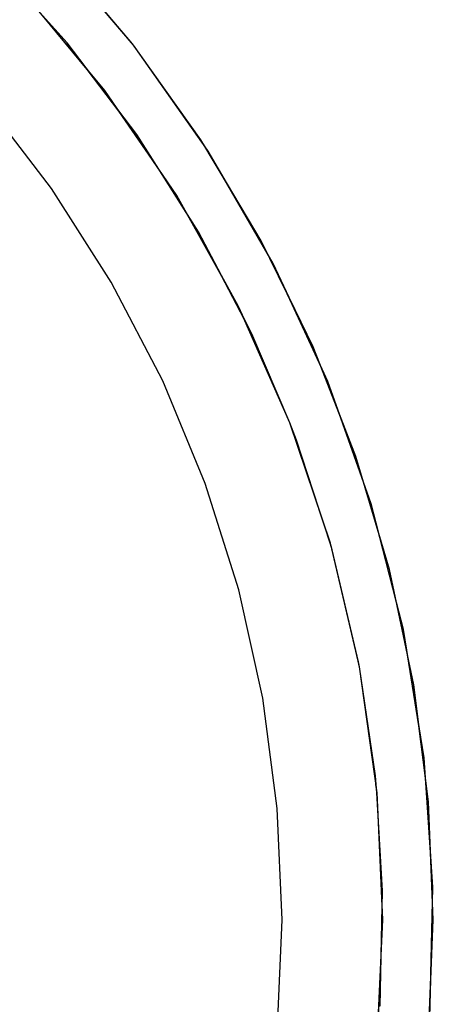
# Model space of a CAD drawing. Extents: x 0.02 to 3.36, y -1.67 to 1.67.
# Tile 25 of 26: x 2.88 to 3.36, y -0.1 to 1.06. Entities that reach past the tile are written whole.
import ezdxf

# ---------------------------------------------------------------- set-up
doc = ezdxf.new("R2010")
doc.units = 0
doc.header["$MEASUREMENT"] = 0
doc.layers.get('0').update_dxf_attribs({"color": 13, "linetype": 'CONTINUOUS'})

# ---------------------------------------------------------------- blocks, each defined once
blk = doc.blocks.new('CEARA_PM_STL')
at = {"color": 0}
for p, q in [((3.0116, 1.0261, 0.0339), (2.9128, 1.1421, 0.0339)), ((3.0116, 1.0261, 0.0339), (2.9128, 1.1421, 0.0339)), ((3.0104, 1.0277, 3.3822), (2.921, 1.1332, 3.3822)), ((3.0104, 1.0277, 3.3822), (2.921, 1.1332, 3.3822)), ((3.0104, 1.0277, 3.4216), (2.921, 1.1332, 3.4216)), ((3.0104, 1.0277, 3.4216), (2.921, 1.1332, 3.4216)), ((3.0104, 1.0277, 3.3822), (2.921, 1.1332, 3.3822)), ((2.9337, 1.0289, 2.9885), (2.8432, 1.1294, 2.9885)), ((2.9337, 1.0289, 2.9885), (2.8432, 1.1294, 2.9885)), ((2.9781, 0.9728, 0.0929), (2.8828, 1.0875, 0.0929)), ((2.9781, 0.9728, 0.0929), (2.8828, 1.0875, 0.0929)), ((2.9575, 0.9976, 3.3822), (2.905, 1.0608, 3.3822)), ((2.9575, 0.9976, 3.3822), (2.905, 1.0608, 3.3822)), ((2.9337, 1.0289, 3.3822), (2.905, 1.0608, 3.3822)), ((3.0154, 0.9212, 2.9885), (2.9337, 1.0289, 2.9885)), ((2.9337, 1.0289, 2.9885), (2.9337, 1.0289, 3.3822)), ((2.9575, 0.9976, 3.3822), (2.9337, 1.0289, 3.3822)), ((2.9337, 1.0289, 2.9885), (2.9337, 1.0289, 3.3822)), ((3.0154, 0.9212, 2.9885), (2.9337, 1.0289, 2.9885)), ((3.0116, 1.0261, 3.3822), (3.0104, 1.0277, 3.3822)), ((3.0104, 1.0277, 3.3822), (3.0104, 1.0277, 3.4216)), ((3.0907, 0.9152, 3.4216), (3.0104, 1.0277, 3.4216)), ((3.0116, 1.0261, 3.3822), (3.0104, 1.0277, 3.3822)), ((3.0104, 1.0277, 3.3822), (3.0104, 1.0277, 3.4216)), ((3.0907, 0.9152, 3.4216), (3.0104, 1.0277, 3.4216)), ((3.0116, 1.0261, 3.3822), (3.0104, 1.0277, 3.3822)), ((3.0203, 1.0138, 3.3822), (3.0116, 1.0261, 3.3822)), ((3.0203, 1.0138, 3.3822), (3.0116, 1.0261, 3.3822)), ((3.0116, 1.0261, 3.3822), (3.0116, 1.0261, 0.0339)), ((3.0994, 0.9017, 0.0339), (3.0116, 1.0261, 0.0339)), ((3.0116, 1.0261, 3.3822), (3.0116, 1.0261, 0.0339)), ((3.0203, 1.0138, 3.3822), (3.0116, 1.0261, 3.3822)), ((3.0994, 0.9017, 0.0339), (3.0116, 1.0261, 0.0339)), ((3.0907, 0.9152, 3.3822), (3.0203, 1.0138, 3.3822)), ((3.0907, 0.9152, 3.3822), (3.0203, 1.0138, 3.3822)), ((3.0907, 0.9152, 3.3822), (3.0203, 1.0138, 3.3822)), ((2.9781, 0.9728, 3.3822), (2.9575, 0.9976, 3.3822)), ((2.9781, 0.9728, 3.3822), (2.9575, 0.9976, 3.3822)), ((2.9945, 0.9488, 3.3822), (2.9575, 0.9976, 3.3822)), ((2.9781, 0.9728, 0.0929), (2.9781, 0.9728, 3.3822)), ((2.9781, 0.9728, 0.0929), (2.9781, 0.9728, 3.3822)), ((3.0624, 0.8498, 0.0929), (2.9781, 0.9728, 0.0929)), ((2.9945, 0.9488, 3.3822), (2.9781, 0.9728, 3.3822)), ((2.9945, 0.9488, 3.3822), (2.9781, 0.9728, 3.3822)), ((3.0624, 0.8498, 0.0929), (2.9781, 0.9728, 0.0929)), ((2.9155, 0.8581, 3.3822), (2.836, 0.9617, 3.3822)), ((2.9155, 0.8581, 2.9885), (2.836, 0.9617, 2.9885)), ((2.9155, 0.8581, 3.3822), (2.836, 0.9617, 3.3822)), ((2.9155, 0.8581, 2.9885), (2.836, 0.9617, 2.9885)), ((3.0412, 0.8807, 3.3822), (2.9945, 0.9488, 3.3822)), ((3.0412, 0.8807, 3.3822), (2.9945, 0.9488, 3.3822)), ((3.0154, 0.9212, 3.3822), (2.9945, 0.9488, 3.3822)), ((3.0879, 0.8071, 2.9885), (3.0154, 0.9212, 2.9885)), ((3.0154, 0.9212, 2.9885), (3.0154, 0.9212, 3.3822)), ((3.0412, 0.8807, 3.3822), (3.0154, 0.9212, 3.3822)), ((3.0154, 0.9212, 2.9885), (3.0154, 0.9212, 3.3822)), ((3.0879, 0.8071, 2.9885), (3.0154, 0.9212, 2.9885)), ((3.0951, 0.9079, 3.3822), (3.0907, 0.9152, 3.3822)), ((3.0951, 0.9079, 3.3822), (3.0907, 0.9152, 3.3822)), ((3.0907, 0.9152, 3.3822), (3.0907, 0.9152, 3.4216)), ((3.1615, 0.7964, 3.4216), (3.0907, 0.9152, 3.4216)), ((3.1615, 0.7964, 3.4216), (3.0907, 0.9152, 3.4216)), ((3.0907, 0.9152, 3.3822), (3.0907, 0.9152, 3.4216)), ((3.0951, 0.9079, 3.3822), (3.0907, 0.9152, 3.3822)), ((3.0994, 0.9017, 3.3822), (3.0951, 0.9079, 3.3822)), ((3.0994, 0.9017, 3.3822), (3.0951, 0.9079, 3.3822)), ((3.0994, 0.9017, 3.3822), (3.0951, 0.9079, 3.3822)), ((3.1207, 0.8649, 3.3822), (3.0994, 0.9017, 3.3822)), ((3.1207, 0.8649, 3.3822), (3.0994, 0.9017, 3.3822)), ((3.0994, 0.9017, 3.3822), (3.0994, 0.9017, 0.0339)), ((3.1756, 0.7698, 0.0339), (3.0994, 0.9017, 0.0339)), ((3.0994, 0.9017, 3.3822), (3.0994, 0.9017, 0.0339)), ((3.1207, 0.8649, 3.3822), (3.0994, 0.9017, 3.3822)), ((3.1756, 0.7698, 0.0339), (3.0994, 0.9017, 0.0339)), ((3.0624, 0.8498, 3.3822), (3.0412, 0.8807, 3.3822)), ((3.0624, 0.8498, 3.3822), (3.0412, 0.8807, 3.3822)), ((3.0735, 0.8297, 3.3822), (3.0412, 0.8807, 3.3822)), ((2.9856, 0.748, 3.3822), (2.9155, 0.8581, 3.3822)), ((2.9856, 0.748, 2.9885), (2.9155, 0.8581, 2.9885)), ((2.9856, 0.748, 3.3822), (2.9155, 0.8581, 3.3822)), ((2.9155, 0.8581, 3.3822), (2.9155, 0.8581, 2.9885)), ((2.9856, 0.748, 2.9885), (2.9155, 0.8581, 2.9885)), ((2.9155, 0.8581, 3.3822), (2.9155, 0.8581, 2.9885)), ((3.1685, 0.782, 3.3822), (3.1207, 0.8649, 3.3822)), ((3.1615, 0.7964, 3.3822), (3.1207, 0.8649, 3.3822)), ((3.1685, 0.782, 3.3822), (3.1207, 0.8649, 3.3822)), ((3.1685, 0.782, 3.3822), (3.1207, 0.8649, 3.3822)), ((3.1615, 0.7964, 3.3822), (3.1207, 0.8649, 3.3822)), ((3.0624, 0.8498, 0.0929), (3.0624, 0.8498, 3.3822)), ((3.0624, 0.8498, 0.0929), (3.0624, 0.8498, 3.3822)), ((3.1349, 0.7195, 0.0929), (3.0624, 0.8498, 0.0929)), ((3.0735, 0.8297, 3.3822), (3.0624, 0.8498, 3.3822)), ((3.0735, 0.8297, 3.3822), (3.0624, 0.8498, 3.3822)), ((3.1349, 0.7195, 0.0929), (3.0624, 0.8498, 0.0929)), ((3.1147, 0.7559, 3.3822), (3.0735, 0.8297, 3.3822)), ((3.1147, 0.7559, 3.3822), (3.0735, 0.8297, 3.3822)), ((3.0879, 0.8071, 3.3822), (3.0735, 0.8297, 3.3822)), ((3.1505, 0.6873, 2.9885), (3.0879, 0.8071, 2.9885)), ((3.0879, 0.8071, 2.9885), (3.0879, 0.8071, 3.3822)), ((3.1147, 0.7559, 3.3822), (3.0879, 0.8071, 3.3822)), ((3.0879, 0.8071, 2.9885), (3.0879, 0.8071, 3.3822)), ((3.1505, 0.6873, 2.9885), (3.0879, 0.8071, 2.9885)), ((3.1615, 0.7964, 3.3822), (3.1615, 0.7964, 3.4216)), ((3.1685, 0.782, 3.3822), (3.1615, 0.7964, 3.3822)), ((3.1615, 0.7964, 3.3822), (3.1615, 0.7964, 3.4216)), ((3.2223, 0.6721, 3.4216), (3.1615, 0.7964, 3.4216)), ((3.2223, 0.6721, 3.4216), (3.1615, 0.7964, 3.4216)), ((3.1685, 0.782, 3.3822), (3.1615, 0.7964, 3.3822)), ((3.1756, 0.7698, 3.3822), (3.1685, 0.782, 3.3822)), ((3.1756, 0.7698, 3.3822), (3.1685, 0.782, 3.3822)), ((3.1756, 0.7698, 3.3822), (3.1685, 0.782, 3.3822)), ((3.194, 0.7299, 3.3822), (3.1756, 0.7698, 3.3822)), ((3.194, 0.7299, 3.3822), (3.1756, 0.7698, 3.3822)), ((3.2394, 0.6315, 0.0339), (3.1756, 0.7698, 0.0339)), ((3.1756, 0.7698, 3.3822), (3.1756, 0.7698, 0.0339)), ((3.194, 0.7299, 3.3822), (3.1756, 0.7698, 3.3822)), ((3.1756, 0.7698, 3.3822), (3.1756, 0.7698, 0.0339)), ((3.2394, 0.6315, 0.0339), (3.1756, 0.7698, 0.0339)), ((3.1349, 0.7195, 3.3822), (3.1147, 0.7559, 3.3822)), ((3.1349, 0.7195, 3.3822), (3.1147, 0.7559, 3.3822)), ((3.1417, 0.7042, 3.3822), (3.1147, 0.7559, 3.3822)), ((3.0459, 0.6323, 3.3822), (2.9856, 0.748, 3.3822)), ((3.0459, 0.6323, 2.9885), (2.9856, 0.748, 2.9885)), ((3.0459, 0.6323, 3.3822), (2.9856, 0.748, 3.3822)), ((2.9856, 0.748, 3.3822), (2.9856, 0.748, 2.9885)), ((3.0459, 0.6323, 2.9885), (2.9856, 0.748, 2.9885)), ((2.9856, 0.748, 3.3822), (2.9856, 0.748, 2.9885)), ((3.2308, 0.6502, 3.3822), (3.194, 0.7299, 3.3822)), ((3.2223, 0.6721, 3.3822), (3.194, 0.7299, 3.3822)), ((3.2308, 0.6502, 3.3822), (3.194, 0.7299, 3.3822)), ((3.2308, 0.6502, 3.3822), (3.194, 0.7299, 3.3822)), ((3.2223, 0.6721, 3.3822), (3.194, 0.7299, 3.3822)), ((3.1349, 0.7195, 0.0929), (3.1349, 0.7195, 3.3822)), ((3.1349, 0.7195, 0.0929), (3.1349, 0.7195, 3.3822)), ((3.1951, 0.5831, 0.0929), (3.1349, 0.7195, 0.0929)), ((3.1417, 0.7042, 3.3822), (3.1349, 0.7195, 3.3822)), ((3.1417, 0.7042, 3.3822), (3.1349, 0.7195, 3.3822)), ((3.1951, 0.5831, 0.0929), (3.1349, 0.7195, 0.0929)), ((3.1778, 0.6224, 3.3822), (3.1417, 0.7042, 3.3822)), ((3.1778, 0.6224, 3.3822), (3.1417, 0.7042, 3.3822)), ((3.1505, 0.6873, 3.3822), (3.1417, 0.7042, 3.3822)), ((3.1505, 0.6873, 2.9885), (3.1505, 0.6873, 3.3822)), ((3.1948, 0.583, 2.9885), (3.1505, 0.6873, 2.9885)), ((3.1948, 0.583, 2.9885), (3.1505, 0.6873, 2.9885)), ((3.1505, 0.6873, 2.9885), (3.1505, 0.6873, 3.3822)), ((3.1778, 0.6224, 3.3822), (3.1505, 0.6873, 3.3822)), ((3.2308, 0.6502, 3.3822), (3.2223, 0.6721, 3.3822)), ((3.2223, 0.6721, 3.3822), (3.2223, 0.6721, 3.4216)), ((3.2725, 0.5433, 3.4216), (3.2223, 0.6721, 3.4216)), ((3.2223, 0.6721, 3.3822), (3.2223, 0.6721, 3.4216)), ((3.2725, 0.5433, 3.4216), (3.2223, 0.6721, 3.4216)), ((3.2308, 0.6502, 3.3822), (3.2223, 0.6721, 3.3822)), ((3.2531, 0.5932, 3.3822), (3.2308, 0.6502, 3.3822)), ((3.2531, 0.5932, 3.3822), (3.2308, 0.6502, 3.3822)), ((3.2394, 0.6315, 3.3822), (3.2308, 0.6502, 3.3822)), ((3.2394, 0.6315, 3.3822), (3.2308, 0.6502, 3.3822)), ((3.2531, 0.5932, 3.3822), (3.2308, 0.6502, 3.3822)), ((3.0958, 0.5117, 3.3822), (3.0459, 0.6323, 3.3822)), ((3.0958, 0.5117, 2.9885), (3.0459, 0.6323, 2.9885)), ((3.0459, 0.6323, 3.3822), (3.0459, 0.6323, 2.9885)), ((3.0958, 0.5117, 3.3822), (3.0459, 0.6323, 3.3822)), ((3.0459, 0.6323, 3.3822), (3.0459, 0.6323, 2.9885)), ((3.0958, 0.5117, 2.9885), (3.0459, 0.6323, 2.9885)), ((3.2394, 0.6315, 3.3822), (3.2394, 0.6315, 0.0339)), ((3.2904, 0.488, 0.0339), (3.2394, 0.6315, 0.0339)), ((3.2394, 0.6315, 3.3822), (3.2394, 0.6315, 0.0339)), ((3.2531, 0.5932, 3.3822), (3.2394, 0.6315, 3.3822)), ((3.2904, 0.488, 0.0339), (3.2394, 0.6315, 0.0339)), ((3.2531, 0.5932, 3.3822), (3.2394, 0.6315, 3.3822)), ((3.1951, 0.5831, 3.3822), (3.1778, 0.6224, 3.3822)), ((3.1951, 0.5831, 3.3822), (3.1778, 0.6224, 3.3822)), ((3.1951, 0.5831, 3.3822), (3.1778, 0.6224, 3.3822)), ((3.2815, 0.5132, 3.3822), (3.2531, 0.5932, 3.3822)), ((3.2725, 0.5433, 3.3822), (3.2531, 0.5932, 3.3822)), ((3.2815, 0.5132, 3.3822), (3.2531, 0.5932, 3.3822)), ((3.2815, 0.5132, 3.3822), (3.2531, 0.5932, 3.3822)), ((3.2725, 0.5433, 3.3822), (3.2531, 0.5932, 3.3822)), ((3.1951, 0.5831, 0.0929), (3.1948, 0.583, 2.9885)), ((3.1948, 0.583, 2.9885), (3.1951, 0.5831, 3.3822)), ((3.1951, 0.5831, 0.0929), (3.1948, 0.583, 2.9885)), ((3.1948, 0.583, 2.9885), (3.1951, 0.5831, 3.3822)), ((3.1948, 0.583, 2.9885), (3.1951, 0.5831, 3.3822)), ((3.1948, 0.583, 2.9885), (3.1951, 0.5831, 3.3822)), ((3.2029, 0.5627, 2.9885), (3.1948, 0.583, 2.9885)), ((3.2029, 0.5627, 2.9885), (3.1948, 0.583, 2.9885)), ((3.2425, 0.4417, 0.0929), (3.1951, 0.5831, 0.0929)), ((3.1984, 0.5733, 3.3822), (3.1951, 0.5831, 3.3822)), ((3.1984, 0.5733, 3.3822), (3.1951, 0.5831, 3.3822)), ((3.1984, 0.5733, 3.3822), (3.1951, 0.5831, 3.3822)), ((3.2425, 0.4417, 0.0929), (3.1951, 0.5831, 0.0929)), ((3.2029, 0.5627, 3.3822), (3.1984, 0.5733, 3.3822)), ((3.2029, 0.5627, 3.3822), (3.1984, 0.5733, 3.3822)), ((3.2029, 0.5627, 3.3822), (3.1984, 0.5733, 3.3822)), ((3.2317, 0.4739, 3.3822), (3.2029, 0.5627, 3.3822)), ((3.2317, 0.4739, 3.3822), (3.2029, 0.5627, 3.3822)), ((3.2029, 0.5627, 2.9885), (3.2029, 0.5627, 3.3822)), ((3.2424, 0.4417, 2.9885), (3.2029, 0.5627, 2.9885)), ((3.2424, 0.4417, 2.9885), (3.2029, 0.5627, 2.9885)), ((3.2029, 0.5627, 2.9885), (3.2029, 0.5627, 3.3822)), ((3.2317, 0.4739, 3.3822), (3.2029, 0.5627, 3.3822)), ((3.2725, 0.5433, 3.3822), (3.2725, 0.5433, 3.4216)), ((3.2815, 0.5132, 3.3822), (3.2725, 0.5433, 3.3822)), ((3.2725, 0.5433, 3.3822), (3.2725, 0.5433, 3.4216)), ((3.312, 0.4108, 3.4216), (3.2725, 0.5433, 3.4216)), ((3.312, 0.4108, 3.4216), (3.2725, 0.5433, 3.4216)), ((3.2815, 0.5132, 3.3822), (3.2725, 0.5433, 3.3822)), ((3.135, 0.3872, 3.3822), (3.0958, 0.5117, 3.3822)), ((3.135, 0.3872, 2.9885), (3.0958, 0.5117, 2.9885)), ((3.135, 0.3872, 3.3822), (3.0958, 0.5117, 3.3822)), ((3.0958, 0.5117, 3.3822), (3.0958, 0.5117, 2.9885)), ((3.135, 0.3872, 2.9885), (3.0958, 0.5117, 2.9885)), ((3.0958, 0.5117, 3.3822), (3.0958, 0.5117, 2.9885)), ((3.2993, 0.4533, 3.3822), (3.2815, 0.5132, 3.3822)), ((3.2993, 0.4533, 3.3822), (3.2815, 0.5132, 3.3822)), ((3.2904, 0.488, 3.3822), (3.2815, 0.5132, 3.3822)), ((3.2904, 0.488, 3.3822), (3.2815, 0.5132, 3.3822)), ((3.2993, 0.4533, 3.3822), (3.2815, 0.5132, 3.3822)), ((3.2904, 0.488, 3.3822), (3.2904, 0.488, 0.0339)), ((3.3282, 0.3404, 0.0339), (3.2904, 0.488, 0.0339)), ((3.2904, 0.488, 3.3822), (3.2904, 0.488, 0.0339)), ((3.2993, 0.4533, 3.3822), (3.2904, 0.488, 3.3822)), ((3.3282, 0.3404, 0.0339), (3.2904, 0.488, 0.0339)), ((3.2993, 0.4533, 3.3822), (3.2904, 0.488, 3.3822)), ((3.2425, 0.4417, 3.3822), (3.2317, 0.4739, 3.3822)), ((3.2425, 0.4417, 3.3822), (3.2317, 0.4739, 3.3822)), ((3.2425, 0.4417, 3.3822), (3.2317, 0.4739, 3.3822)), ((3.3201, 0.372, 3.3822), (3.2993, 0.4533, 3.3822)), ((3.312, 0.4108, 3.3822), (3.2993, 0.4533, 3.3822)), ((3.3201, 0.372, 3.3822), (3.2993, 0.4533, 3.3822)), ((3.3201, 0.372, 3.3822), (3.2993, 0.4533, 3.3822)), ((3.312, 0.4108, 3.3822), (3.2993, 0.4533, 3.3822)), ((3.2425, 0.4417, 0.0929), (3.2424, 0.4417, 2.9885)), ((3.2424, 0.4417, 2.9885), (3.2425, 0.4417, 3.3822)), ((3.2447, 0.4341, 2.9885), (3.2424, 0.4417, 2.9885)), ((3.2425, 0.4417, 0.0929), (3.2424, 0.4417, 2.9885)), ((3.2447, 0.4341, 2.9885), (3.2424, 0.4417, 2.9885)), ((3.2424, 0.4417, 2.9885), (3.2425, 0.4417, 3.3822)), ((3.2447, 0.4341, 2.9885), (3.2424, 0.4417, 2.9885)), ((3.2424, 0.4417, 2.9885), (3.2425, 0.4417, 3.3822)), ((3.2766, 0.2966, 0.0929), (3.2425, 0.4417, 0.0929)), ((3.2434, 0.4381, 3.3822), (3.2425, 0.4417, 3.3822)), ((3.2434, 0.4381, 3.3822), (3.2425, 0.4417, 3.3822)), ((3.2766, 0.2966, 0.0929), (3.2425, 0.4417, 0.0929)), ((3.2447, 0.4341, 3.3822), (3.2434, 0.4381, 3.3822)), ((3.2447, 0.4341, 3.3822), (3.2434, 0.4381, 3.3822)), ((3.2755, 0.3025, 2.9885), (3.2447, 0.4341, 2.9885)), ((3.2755, 0.3025, 3.3822), (3.2447, 0.4341, 3.3822)), ((3.2447, 0.4341, 2.9885), (3.2447, 0.4341, 3.3822)), ((3.2755, 0.3025, 2.9885), (3.2447, 0.4341, 2.9885)), ((3.2755, 0.3025, 3.3822), (3.2447, 0.4341, 3.3822)), ((3.2447, 0.4341, 2.9885), (3.2447, 0.4341, 3.3822)), ((3.2755, 0.3025, 2.9885), (3.2447, 0.4341, 2.9885)), ((3.312, 0.4108, 3.3822), (3.312, 0.4108, 3.4216)), ((3.3201, 0.372, 3.3822), (3.312, 0.4108, 3.3822)), ((3.312, 0.4108, 3.3822), (3.312, 0.4108, 3.4216)), ((3.3404, 0.2754, 3.4216), (3.312, 0.4108, 3.4216)), ((3.3404, 0.2754, 3.4216), (3.312, 0.4108, 3.4216)), ((3.3201, 0.372, 3.3822), (3.312, 0.4108, 3.3822)), ((3.1633, 0.2598, 3.3822), (3.135, 0.3872, 3.3822)), ((3.1633, 0.2598, 2.9885), (3.135, 0.3872, 2.9885)), ((3.135, 0.3872, 3.3822), (3.135, 0.3872, 2.9885)), ((3.1633, 0.2598, 3.3822), (3.135, 0.3872, 3.3822)), ((3.135, 0.3872, 3.3822), (3.135, 0.3872, 2.9885)), ((3.1633, 0.2598, 2.9885), (3.135, 0.3872, 2.9885)), ((3.333, 0.3107, 3.3822), (3.3201, 0.372, 3.3822)), ((3.333, 0.3107, 3.3822), (3.3201, 0.372, 3.3822)), ((3.3282, 0.3404, 3.3822), (3.3201, 0.372, 3.3822)), ((3.3282, 0.3404, 3.3822), (3.3201, 0.372, 3.3822)), ((3.333, 0.3107, 3.3822), (3.3201, 0.372, 3.3822)), ((3.3524, 0.19, 0.0339), (3.3282, 0.3404, 0.0339)), ((3.3282, 0.3404, 3.3822), (3.3282, 0.3404, 0.0339)), ((3.333, 0.3107, 3.3822), (3.3282, 0.3404, 3.3822)), ((3.3282, 0.3404, 3.3822), (3.3282, 0.3404, 0.0339)), ((3.3524, 0.19, 0.0339), (3.3282, 0.3404, 0.0339)), ((3.333, 0.3107, 3.3822), (3.3282, 0.3404, 3.3822)), ((3.2765, 0.2966, 2.9885), (3.2755, 0.3025, 2.9885)), ((3.276, 0.2994, 3.3822), (3.2755, 0.3025, 3.3822)), ((3.2755, 0.3025, 2.9885), (3.2755, 0.3025, 3.3822)), ((3.2765, 0.2966, 2.9885), (3.2755, 0.3025, 2.9885)), ((3.2755, 0.3025, 2.9885), (3.2755, 0.3025, 3.3822)), ((3.2765, 0.2966, 2.9885), (3.2755, 0.3025, 2.9885)), ((3.276, 0.2994, 3.3822), (3.2755, 0.3025, 3.3822)), ((3.3463, 0.2276, 3.3822), (3.333, 0.3107, 3.3822)), ((3.3404, 0.2754, 3.3822), (3.333, 0.3107, 3.3822)), ((3.3463, 0.2276, 3.3822), (3.333, 0.3107, 3.3822)), ((3.3463, 0.2276, 3.3822), (3.333, 0.3107, 3.3822)), ((3.3404, 0.2754, 3.3822), (3.333, 0.3107, 3.3822)), ((3.2766, 0.2966, 3.3822), (3.276, 0.2994, 3.3822)), ((3.2766, 0.2966, 3.3822), (3.276, 0.2994, 3.3822)), ((3.2766, 0.2966, 0.0929), (3.2765, 0.2966, 2.9885)), ((3.2765, 0.2966, 2.9885), (3.2766, 0.2966, 3.3822)), ((3.2766, 0.2966, 0.0929), (3.2765, 0.2966, 2.9885)), ((3.2953, 0.1687, 2.9885), (3.2765, 0.2966, 2.9885)), ((3.2765, 0.2966, 2.9885), (3.2766, 0.2966, 3.3822)), ((3.2953, 0.1687, 2.9885), (3.2765, 0.2966, 2.9885)), ((3.2765, 0.2966, 2.9885), (3.2766, 0.2966, 3.3822)), ((3.2972, 0.1489, 0.0929), (3.2766, 0.2966, 0.0929)), ((3.2808, 0.2671, 3.3822), (3.2766, 0.2966, 3.3822)), ((3.2808, 0.2671, 3.3822), (3.2766, 0.2966, 3.3822)), ((3.2808, 0.2671, 3.3822), (3.2766, 0.2966, 3.3822)), ((3.2972, 0.1489, 0.0929), (3.2766, 0.2966, 0.0929)), ((3.2953, 0.1687, 3.3822), (3.2808, 0.2671, 3.3822)), ((3.2953, 0.1687, 3.3822), (3.2808, 0.2671, 3.3822)), ((3.2953, 0.1687, 3.3822), (3.2808, 0.2671, 3.3822)), ((3.3463, 0.2276, 3.3822), (3.3404, 0.2754, 3.3822)), ((3.3404, 0.2754, 3.3822), (3.3404, 0.2754, 3.4216)), ((3.3575, 0.1382, 3.4216), (3.3404, 0.2754, 3.4216)), ((3.3404, 0.2754, 3.3822), (3.3404, 0.2754, 3.4216)), ((3.3575, 0.1382, 3.4216), (3.3404, 0.2754, 3.4216)), ((3.3463, 0.2276, 3.3822), (3.3404, 0.2754, 3.3822)), ((3.1803, 0.1304, 3.3822), (3.1633, 0.2598, 3.3822)), ((3.1803, 0.1304, 2.9885), (3.1633, 0.2598, 2.9885)), ((3.1803, 0.1304, 3.3822), (3.1633, 0.2598, 3.3822)), ((3.1633, 0.2598, 3.3822), (3.1633, 0.2598, 2.9885)), ((3.1803, 0.1304, 2.9885), (3.1633, 0.2598, 2.9885)), ((3.1633, 0.2598, 3.3822), (3.1633, 0.2598, 2.9885)), ((3.354, 0.166, 3.3822), (3.3463, 0.2276, 3.3822)), ((3.354, 0.166, 3.3822), (3.3463, 0.2276, 3.3822)), ((3.3524, 0.19, 3.3822), (3.3463, 0.2276, 3.3822)), ((3.3524, 0.19, 3.3822), (3.3463, 0.2276, 3.3822)), ((3.354, 0.166, 3.3822), (3.3463, 0.2276, 3.3822)), ((3.3524, 0.19, 3.3822), (3.3524, 0.19, 0.0339)), ((3.3628, 0.0381, 0.0339), (3.3524, 0.19, 0.0339)), ((3.3524, 0.19, 3.3822), (3.3524, 0.19, 0.0339)), ((3.354, 0.166, 3.3822), (3.3524, 0.19, 3.3822)), ((3.3628, 0.0381, 0.0339), (3.3524, 0.19, 0.0339)), ((3.354, 0.166, 3.3822), (3.3524, 0.19, 3.3822)), ((3.296, 0.1582, 3.3822), (3.2953, 0.1687, 3.3822)), ((3.296, 0.1582, 3.3822), (3.2953, 0.1687, 3.3822)), ((3.2953, 0.1687, 2.9885), (3.2953, 0.1687, 3.3822)), ((3.2969, 0.1489, 2.9885), (3.2953, 0.1687, 2.9885)), ((3.2969, 0.1489, 2.9885), (3.2953, 0.1687, 2.9885)), ((3.2953, 0.1687, 2.9885), (3.2953, 0.1687, 3.3822)), ((3.296, 0.1582, 3.3822), (3.2953, 0.1687, 3.3822)), ((3.3599, 0.0803, 3.3822), (3.354, 0.166, 3.3822)), ((3.3575, 0.1382, 3.3822), (3.354, 0.166, 3.3822)), ((3.3599, 0.0803, 3.3822), (3.354, 0.166, 3.3822)), ((3.3599, 0.0803, 3.3822), (3.354, 0.166, 3.3822)), ((3.3575, 0.1382, 3.3822), (3.354, 0.166, 3.3822)), ((3.2972, 0.1489, 3.3822), (3.296, 0.1582, 3.3822)), ((3.2972, 0.1489, 3.3822), (3.296, 0.1582, 3.3822)), ((3.2972, 0.1489, 3.3822), (3.296, 0.1582, 3.3822)), ((3.2972, 0.1489, 0.0929), (3.2969, 0.1489, 2.9885)), ((3.2969, 0.1489, 2.9885), (3.2972, 0.1489, 3.3822)), ((3.2972, 0.1489, 0.0929), (3.2969, 0.1489, 2.9885)), ((3.2969, 0.1489, 2.9885), (3.2972, 0.1489, 3.3822)), ((3.3038, 0.0338, 2.9885), (3.2969, 0.1489, 2.9885)), ((3.2969, 0.1489, 2.9885), (3.2972, 0.1489, 3.3822)), ((3.3038, 0.0338, 2.9885), (3.2969, 0.1489, 2.9885)), ((3.2969, 0.1489, 2.9885), (3.2972, 0.1489, 3.3822)), ((3.3041, 0, 0.0929), (3.2972, 0.1489, 0.0929)), ((3.2992, 0.1063, 3.3822), (3.2972, 0.1489, 3.3822)), ((3.2992, 0.1063, 3.3822), (3.2972, 0.1489, 3.3822)), ((3.2992, 0.1063, 3.3822), (3.2972, 0.1489, 3.3822)), ((3.3041, 0, 0.0929), (3.2972, 0.1489, 0.0929)), ((3.186, 0, 3.3822), (3.1803, 0.1304, 3.3822)), ((3.186, 0, 2.9885), (3.1803, 0.1304, 2.9885)), ((3.186, 0, 3.3822), (3.1803, 0.1304, 3.3822)), ((3.1803, 0.1304, 3.3822), (3.1803, 0.1304, 2.9885)), ((3.186, 0, 2.9885), (3.1803, 0.1304, 2.9885)), ((3.1803, 0.1304, 3.3822), (3.1803, 0.1304, 2.9885)), ((3.3599, 0.0803, 3.3822), (3.3575, 0.1382, 3.3822)), ((3.3575, 0.1382, 3.3822), (3.3575, 0.1382, 3.4216)), ((3.3632, 0, 3.4216), (3.3575, 0.1382, 3.4216)), ((3.3575, 0.1382, 3.3822), (3.3575, 0.1382, 3.4216)), ((3.3632, 0, 3.4216), (3.3575, 0.1382, 3.4216)), ((3.3599, 0.0803, 3.3822), (3.3575, 0.1382, 3.3822)), ((3.3034, 0.0158, 3.3822), (3.2992, 0.1063, 3.3822)), ((3.3034, 0.0158, 3.3822), (3.2992, 0.1063, 3.3822)), ((3.3038, 0.0338, 3.3822), (3.2992, 0.1063, 3.3822)), ((3.3624, 0.0203, 3.3822), (3.3599, 0.0803, 3.3822)), ((3.3624, 0.0203, 3.3822), (3.3599, 0.0803, 3.3822)), ((3.3628, 0.0381, 3.3822), (3.3599, 0.0803, 3.3822)), ((3.3628, 0.0381, 3.3822), (3.3599, 0.0803, 3.3822)), ((3.3624, 0.0203, 3.3822), (3.3599, 0.0803, 3.3822)), ((3.3593, -0.1142, 0.0339), (3.3628, 0.0381, 0.0339)), ((3.3593, -0.1142, 0.0339), (3.3628, 0.0381, 0.0339)), ((3.3624, 0.0203, 3.3822), (3.3628, 0.0381, 3.3822)), ((3.3624, 0.0203, 3.3822), (3.3628, 0.0381, 3.3822)), ((3.3628, 0.0381, 3.3822), (3.3628, 0.0381, 0.0339)), ((3.3628, 0.0381, 3.3822), (3.3628, 0.0381, 0.0339)), ((3.3009, -0.1014, 2.9885), (3.3038, 0.0338, 2.9885)), ((3.3009, -0.1014, 2.9885), (3.3038, 0.0338, 2.9885)), ((3.3034, 0.0158, 3.3822), (3.3038, 0.0338, 3.3822)), ((3.3038, 0.0338, 2.9885), (3.3038, 0.0338, 3.3822)), ((3.3038, 0.0338, 2.9885), (3.3038, 0.0338, 3.3822)), ((3.3022, -0.042, 3.3822), (3.3034, 0.0158, 3.3822)), ((3.3041, 0, 3.3822), (3.3034, 0.0158, 3.3822)), ((3.3041, 0, 3.3822), (3.3034, 0.0158, 3.3822)), ((3.3603, -0.07, 3.3822), (3.3624, 0.0203, 3.3822)), ((3.3603, -0.07, 3.3822), (3.3624, 0.0203, 3.3822)), ((3.3603, -0.07, 3.3822), (3.3624, 0.0203, 3.3822)), ((3.3632, 0, 3.3822), (3.3624, 0.0203, 3.3822)), ((3.3632, 0, 3.3822), (3.3624, 0.0203, 3.3822)), ((3.2972, -0.1489, 0.0929), (3.3041, 0, 0.0929)), ((3.2972, -0.1489, 0.0929), (3.3041, 0, 0.0929)), ((3.3022, -0.042, 3.3822), (3.3041, 0, 3.3822)), ((3.3022, -0.042, 3.3822), (3.3041, 0, 3.3822)), ((3.3041, 0, 0.0929), (3.3041, 0, 3.3822)), ((3.3041, 0, 0.0929), (3.3041, 0, 3.3822)), ((3.3575, -0.1382, 3.4216), (3.3632, 0, 3.4216)), ((3.3575, -0.1382, 3.4216), (3.3632, 0, 3.4216)), ((3.3603, -0.07, 3.3822), (3.3632, 0, 3.3822)), ((3.3603, -0.07, 3.3822), (3.3632, 0, 3.3822)), ((3.3632, 0, 3.3822), (3.3632, 0, 3.4216)), ((3.3632, 0, 3.3822), (3.3632, 0, 3.4216)), ((3.1803, -0.1304, 3.3822), (3.186, 0, 3.3822)), ((3.1803, -0.1304, 2.9885), (3.186, 0, 2.9885)), ((3.1803, -0.1304, 3.3822), (3.186, 0, 3.3822)), ((3.1803, -0.1304, 2.9885), (3.186, 0, 2.9885)), ((3.186, 0, 3.3822), (3.186, 0, 2.9885)), ((3.186, 0, 3.3822), (3.186, 0, 2.9885)), ((3.2983, -0.1268, 3.3822), (3.3022, -0.042, 3.3822)), ((3.2983, -0.1268, 3.3822), (3.3022, -0.042, 3.3822)), ((3.3009, -0.1014, 3.3822), (3.3022, -0.042, 3.3822)), ((3.3593, -0.1142, 3.3822), (3.3603, -0.07, 3.3822)), ((3.3593, -0.1142, 3.3822), (3.3603, -0.07, 3.3822)), ((3.3593, -0.1142, 3.3822), (3.3603, -0.07, 3.3822))]:
    blk.add_line(p, q, dxfattribs=at)

msp = doc.modelspace()

# ---------------------------------------------------------------- block references
at = {"color": 0}
msp.add_blockref('CEARA_PM_STL', (0, 0), dxfattribs=at)

doc.saveas('drawing.dxf')
